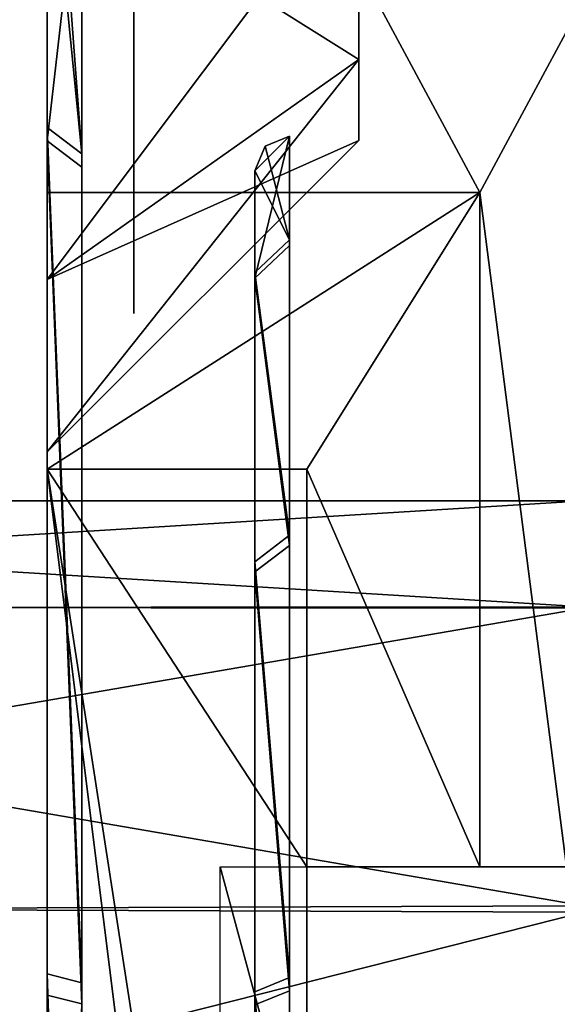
# Model space of a CAD drawing. Header units: millimetres. Extents: x -108 to 112, y -157 to 157.
# Tile 30 of 118: x -95.16 to -92.05, y -36.36 to -30.67. Entities that reach past the tile are written whole.
import ezdxf

# ---------------------------------------------------------------- set-up
doc = ezdxf.new("R2010")
doc.units = ezdxf.units.MM
doc.header["$LTSCALE"] = 33.374815
for name, color, linetype in [('1040', 7, 'CONTINUOUS'), ('1041', 7, 'CONTINUOUS'), ('1042', 7, 'CONTINUOUS'), ('1043', 7, 'CONTINUOUS'), ('453', 7, 'CONTINUOUS'), ('455', 7, 'CONTINUOUS'), ('457', 7, 'CONTINUOUS'), ('458', 7, 'CONTINUOUS'), ('459', 7, 'CONTINUOUS'), ('461', 7, 'CONTINUOUS'), ('462', 7, 'CONTINUOUS'), ('468', 7, 'CONTINUOUS'), ('469', 7, 'CONTINUOUS'), ('474', 7, 'CONTINUOUS'), ('475', 7, 'CONTINUOUS'), ('476', 7, 'CONTINUOUS'), ('477', 7, 'CONTINUOUS'), ('534', 7, 'CONTINUOUS'), ('535', 7, 'CONTINUOUS'), ('866', 7, 'CONTINUOUS'), ('869', 7, 'CONTINUOUS')]:
    doc.layers.add(name, color=color, linetype=linetype)

msp = doc.modelspace()

# ---------------------------------------------------------------- linework, layer by layer
at = {"layer": '1040', "color": 7, "linetype": 'CONTINUOUS'}
for points in [[(-92, -42.9664, -44.8), (-94, -42.9664, -42.8), (-94, -35.5664, -42.8), (-92, -42.9664, -44.8)], [(-92, -35.5664, -44.8), (-92, -42.9664, -44.8), (-94, -35.5664, -42.8), (-92, -35.5664, -44.8)]]:
    msp.add_3dface(points, dxfattribs=at)
at = {"layer": '1041', "color": 7, "linetype": 'CONTINUOUS'}
for points in [[(-93.8, -31.5414, -27.25), (-93.8, -46.9914, -27.25), (-93.8, -43.8612, -27.1955), (-93.8, -31.5414, -27.25)], [(-93.8, -46.9914, -27.25), (-93.8, -31.5414, -27.25), (-93.8, -35.5715, -29.3045), (-93.8, -46.9914, -27.25)], [(-93.8, -31.5414, -27.25), (-93.8, -32.1305, -30.2062), (-93.8, -35.5715, -29.3045), (-93.8, -31.5414, -27.25)], [(-93.8, -31.5418, -27.1677), (-93.8, -31.5414, -27.25), (-93.8, -43.0661, -27.1923), (-93.8, -31.5418, -27.1677)], [(-93.8, -43.0661, -27.1923), (-93.8, -31.5414, -27.25), (-93.8, -43.8612, -27.1955), (-93.8, -43.0661, -27.1923)], [(-93.8, -32.1624, -24.2178), (-93.8, -31.5418, -27.1677), (-93.8, -34.8215, -25.2545), (-93.8, -32.1624, -24.2178)], [(-93.8, -34.4164, -25.95), (-93.8, -31.5418, -27.1677), (-93.8, -34.8161, -26.6423), (-93.8, -34.4164, -25.95)], [(-93.8, -31.5418, -27.1677), (-93.8, -34.4164, -25.95), (-93.8, -34.8215, -25.2545), (-93.8, -31.5418, -27.1677)], [(-93.8, -34.8161, -26.6423), (-93.8, -31.5418, -27.1677), (-93.8, -35.6112, -26.6455), (-93.8, -34.8161, -26.6423)], [(-93.8, -35.6112, -26.6455), (-93.8, -31.5418, -27.1677), (-93.8, -42.6664, -26.5), (-93.8, -35.6112, -26.6455)], [(-93.8, -42.6664, -26.5), (-93.8, -31.5418, -27.1677), (-93.8, -43.0661, -27.1923), (-93.8, -42.6664, -26.5)], [(-93.8, -32.1305, -30.2062), (-93.8, -33.8019, -32.7093), (-93.8, -35.5661, -30.6923), (-93.8, -32.1305, -30.2062)], [(-93.8, -35.1664, -30), (-93.8, -32.1305, -30.2062), (-93.8, -35.5661, -30.6923), (-93.8, -35.1664, -30)], [(-93.8, -32.1305, -30.2062), (-93.8, -35.1664, -30), (-93.8, -35.5715, -29.3045), (-93.8, -32.1305, -30.2062)], [(-93.8, -33.8605, -21.7326), (-93.8, -32.1624, -24.2178), (-93.8, -44.7308, -21.7907), (-93.8, -33.8605, -21.7326)], [(-93.8, -44.7308, -21.7907), (-93.8, -32.1624, -24.2178), (-93.8, -46.4023, -24.2938), (-93.8, -44.7308, -21.7907)], [(-93.8, -46.4023, -24.2938), (-93.8, -32.1624, -24.2178), (-93.8, -34.8215, -25.2545), (-93.8, -46.4023, -24.2938)], [(-93.8, -36.2876, -34.3773), (-93.8, -44.6722, -32.7674), (-93.8, -33.8019, -32.7093), (-93.8, -36.2876, -34.3773)], [(-93.8, -33.8019, -32.7093), (-93.8, -44.6722, -32.7674), (-93.8, -39.6612, -32.1955), (-93.8, -33.8019, -32.7093)], [(-93.8, -35.5661, -30.6923), (-93.8, -33.8019, -32.7093), (-93.8, -36.3612, -30.6955), (-93.8, -35.5661, -30.6923)], [(-93.8, -36.3612, -30.6955), (-93.8, -33.8019, -32.7093), (-93.8, -38.8715, -30.8045), (-93.8, -36.3612, -30.6955)], [(-93.8, -38.4664, -31.5), (-93.8, -33.8019, -32.7093), (-93.8, -38.8661, -32.1923), (-93.8, -38.4664, -31.5)], [(-93.8, -33.8019, -32.7093), (-93.8, -38.4664, -31.5), (-93.8, -38.8715, -30.8045), (-93.8, -33.8019, -32.7093)], [(-93.8, -38.8661, -32.1923), (-93.8, -33.8019, -32.7093), (-93.8, -39.6612, -32.1955), (-93.8, -38.8661, -32.1923)], [(-93.8, -36.364, -20.0912), (-93.8, -33.8605, -21.7326), (-93.8, -42.2452, -20.1227), (-93.8, -36.364, -20.0912)], [(-93.8, -42.2452, -20.1227), (-93.8, -33.8605, -21.7326), (-93.8, -44.7308, -21.7907), (-93.8, -42.2452, -20.1227)], [(-93.8, -35.6166, -25.2577), (-93.8, -46.4023, -24.2938), (-93.8, -34.8215, -25.2545), (-93.8, -35.6166, -25.2577)], [(-93.8, -46.9909, -27.3323), (-93.8, -46.9914, -27.25), (-93.8, -35.5715, -29.3045), (-93.8, -46.9909, -27.3323)], [(-93.8, -42.1715, -29.3045), (-93.8, -46.9909, -27.3323), (-93.8, -35.5715, -29.3045), (-93.8, -42.1715, -29.3045)], [(-93.8, -36.3666, -29.3077), (-93.8, -42.1715, -29.3045), (-93.8, -35.5715, -29.3045), (-93.8, -36.3666, -29.3077)], [(-93.8, -36.0164, -25.95), (-93.8, -35.6112, -26.6455), (-93.8, -42.6664, -26.5), (-93.8, -36.0164, -25.95)], [(-93.8, -46.4023, -24.2938), (-93.8, -35.6166, -25.2577), (-93.8, -43.0715, -25.8045), (-93.8, -46.4023, -24.2938)], [(-93.8, -35.6166, -25.2577), (-93.8, -36.0164, -25.95), (-93.8, -43.0715, -25.8045), (-93.8, -35.6166, -25.2577)], [(-93.8, -36.0164, -25.95), (-93.8, -42.6664, -26.5), (-93.8, -43.0715, -25.8045), (-93.8, -36.0164, -25.95)], [(-93.8, -42.1688, -34.4088), (-93.8, -44.6722, -32.7674), (-93.8, -36.2876, -34.3773), (-93.8, -42.1688, -34.4088)], [(-93.8, -39.2251, -34.9737), (-93.8, -42.1688, -34.4088), (-93.8, -36.2876, -34.3773), (-93.8, -39.2251, -34.9737)]]:
    msp.add_3dface(points, dxfattribs=at)
at = {"layer": '1042', "color": 7, "linetype": 'CONTINUOUS'}
for points in [[(-93.8, -31.5414, -27.25), (-93.6, -31.3414, -27.25), (-93.7414, -31.3999, -27.25), (-93.8, -31.5414, -27.25)], [(-93.8, -31.5414, -27.25), (-93.8, -31.5418, -27.1677), (-93.6, -31.3414, -27.25), (-93.8, -31.5414, -27.25)], [(-93.6, -31.3414, -27.25), (-93.8, -31.5418, -27.1677), (-93.6, -31.3418, -27.1656), (-93.6, -31.3414, -27.25)], [(-93.8, -31.5418, -27.1677), (-93.8, -32.1624, -24.2178), (-93.6, -31.3418, -27.1656), (-93.8, -31.5418, -27.1677)], [(-93.6, -31.3418, -27.1656), (-93.8, -32.1624, -24.2178), (-93.6, -31.9732, -24.1492), (-93.6, -31.3418, -27.1656)], [(-93.6, -31.9732, -24.1492), (-93.8, -32.1624, -24.2178), (-93.6, -33.7075, -21.6016), (-93.6, -31.9732, -24.1492)], [(-93.8, -32.1624, -24.2178), (-93.8, -33.8605, -21.7326), (-93.6, -33.7075, -21.6016), (-93.8, -32.1624, -24.2178)], [(-93.6, -33.7075, -21.6016), (-93.8, -33.8605, -21.7326), (-93.6, -36.2824, -19.9082), (-93.6, -33.7075, -21.6016)], [(-93.8, -33.8605, -21.7326), (-93.8, -36.364, -20.0912), (-93.6, -36.2824, -19.9082), (-93.8, -33.8605, -21.7326)], [(-93.6, -36.2824, -19.9082), (-93.8, -36.364, -20.0912), (-93.6, -39.3086, -19.3251), (-93.6, -36.2824, -19.9082)]]:
    msp.add_3dface(points, dxfattribs=at)
at = {"layer": '1043', "color": 7, "linetype": 'CONTINUOUS'}
for points in [[(-93.6, -31.3414, -27.25), (-93.6, -31.9406, -30.273), (-93.7414, -31.3999, -27.25), (-93.6, -31.3414, -27.25)], [(-93.6, -31.9406, -30.273), (-93.8, -31.5414, -27.25), (-93.7414, -31.3999, -27.25), (-93.6, -31.9406, -30.273)], [(-93.8, -32.1305, -30.2062), (-93.8, -31.5414, -27.25), (-93.6, -31.9406, -30.273), (-93.8, -32.1305, -30.2062)], [(-93.6, -33.6477, -32.8389), (-93.8, -32.1305, -30.2062), (-93.6, -31.9406, -30.273), (-93.6, -33.6477, -32.8389)], [(-93.8, -33.8019, -32.7093), (-93.8, -32.1305, -30.2062), (-93.6, -33.6477, -32.8389), (-93.8, -33.8019, -32.7093)], [(-93.6, -36.2044, -34.5596), (-93.8, -33.8019, -32.7093), (-93.6, -33.6477, -32.8389), (-93.6, -36.2044, -34.5596)], [(-93.8, -36.2876, -34.3773), (-93.8, -33.8019, -32.7093), (-93.6, -36.2044, -34.5596), (-93.8, -36.2876, -34.3773)], [(-93.6, -39.2242, -35.1749), (-93.8, -36.2876, -34.3773), (-93.6, -36.2044, -34.5596), (-93.6, -39.2242, -35.1749)], [(-93.8, -39.2251, -34.9737), (-93.8, -36.2876, -34.3773), (-93.6, -39.2242, -35.1749), (-93.8, -39.2251, -34.9737)]]:
    msp.add_3dface(points, dxfattribs=at)
at = {"layer": '453', "color": 7, "linetype": 'CONTINUOUS'}
for points in [[(-95, -29.7664, -18.65), (-95, -24.0164, -42), (-95, -31.2916, -21.4701), (-95, -29.7664, -18.65)], [(-95, -31.2916, -21.4701), (-95, -24.0164, -42), (-95, -29.4164, -27.25), (-95, -31.2916, -21.4701)], [(-95, -24.8954, -44.1208), (-95, -27.0164, -45), (-95, -35.5664, -44.8), (-95, -24.8954, -44.1208)], [(-95, -35.5664, -42.8), (-95, -24.8954, -44.1208), (-95, -35.5664, -44.8), (-95, -35.5664, -42.8)], [(-95, -24.8954, -44.1208), (-95, -35.5664, -42.8), (-95, -29.7664, -42.65), (-95, -24.8954, -44.1208)], [(-95, -27.0164, -9.5), (-95, -24.8956, -10.3791), (-95, -51.5164, -9.5), (-95, -27.0164, -9.5)], [(-95, -51.5164, -9.5), (-95, -24.8956, -10.3791), (-95, -53.6373, -10.3792), (-95, -51.5164, -9.5)], [(-95, -53.6373, -10.3792), (-95, -24.8956, -10.3791), (-95, -29.7664, -11.85), (-95, -53.6373, -10.3792)], [(-95, -27.0164, -45), (-95, -31.6664, -45), (-95, -42.9664, -44.8), (-95, -27.0164, -45)], [(-95, -27.0164, -45), (-95, -42.9664, -44.8), (-95, -35.5664, -44.8), (-95, -27.0164, -45)], [(-95, -27.3626, -36.8464), (-95, -29.7664, -35.85), (-95, -31.3688, -33.1349), (-95, -27.3626, -36.8464)], [(-95, -29.4172, -27.3806), (-95, -27.3626, -36.8464), (-95, -31.3688, -33.1349), (-95, -29.4172, -27.3806)], [(-95, -53.6373, -10.3792), (-95, -29.7664, -11.85), (-95, -48.7664, -11.85), (-95, -53.6373, -10.3792)], [(-95, -35.5664, -42.8), (-95, -48.7664, -42.65), (-95, -29.7664, -42.65), (-95, -35.5664, -42.8)], [(-95, -32.1701, -17.6536), (-95, -29.7664, -18.65), (-95, -36.1835, -17.8954), (-95, -32.1701, -17.6536)], [(-95, -36.1835, -17.8954), (-95, -29.7664, -18.65), (-95, -31.2916, -21.4701), (-95, -36.1835, -17.8954)], [(-95, -29.7664, -11.85), (-95, -32.17, -12.8463), (-95, -48.7664, -11.85), (-95, -29.7664, -11.85)], [(-95, -48.7664, -42.65), (-95, -46.3628, -41.6537), (-95, -29.7664, -42.65), (-95, -48.7664, -42.65)], [(-95, -29.7664, -42.65), (-95, -46.3628, -41.6537), (-95, -32.1701, -41.6536), (-95, -29.7664, -42.65)], [(-95, -29.7664, -35.85), (-95, -32.17, -36.8463), (-95, -36.3075, -36.6446), (-95, -29.7664, -35.85)], [(-95, -31.3688, -33.1349), (-95, -29.7664, -35.85), (-95, -36.3075, -36.6446), (-95, -31.3688, -33.1349)], [(-95, -33.2664, -46.6), (-95, -46.8664, -45), (-95, -31.6664, -45), (-95, -33.2664, -46.6)], [(-95, -31.6664, -45), (-95, -46.8664, -45), (-95, -42.9664, -44.8), (-95, -31.6664, -45)], [(-95, -33.1664, -15.25), (-95, -36.5664, -14.026), (-95, -32.17, -12.8463), (-95, -33.1664, -15.25)], [(-95, -32.17, -12.8463), (-95, -36.5664, -14.026), (-95, -46.3626, -12.8464), (-95, -32.17, -12.8463)], [(-95, -48.7664, -11.85), (-95, -32.17, -12.8463), (-95, -46.3626, -12.8464), (-95, -48.7664, -11.85)], [(-95, -33.1664, -39.25), (-95, -46.3626, -36.8464), (-95, -32.17, -36.8463), (-95, -33.1664, -39.25)], [(-95, -32.17, -36.8463), (-95, -46.3626, -36.8464), (-95, -42.3492, -36.6046), (-95, -32.17, -36.8463)], [(-95, -36.3075, -36.6446), (-95, -32.17, -36.8463), (-95, -42.3492, -36.6046), (-95, -36.3075, -36.6446)], [(-95, -36.349, -16.3071), (-95, -36.2664, -16.1), (-95, -32.1701, -17.6536), (-95, -36.349, -16.3071)], [(-95, -32.1701, -17.6536), (-95, -36.2664, -16.1), (-95, -33.1664, -15.25), (-95, -32.1701, -17.6536)], [(-95, -36.5664, -16.4), (-95, -36.349, -16.3071), (-95, -32.1701, -17.6536), (-95, -36.5664, -16.4)], [(-95, -41.9664, -16.4), (-95, -36.5664, -16.4), (-95, -32.1701, -17.6536), (-95, -41.9664, -16.4)], [(-95, -41.9664, -16.4), (-95, -32.1701, -17.6536), (-95, -46.3628, -17.6537), (-95, -41.9664, -16.4)], [(-95, -46.3628, -17.6537), (-95, -32.1701, -17.6536), (-95, -36.1835, -17.8954), (-95, -46.3628, -17.6537)], [(-95, -46.3628, -41.6537), (-95, -45.3664, -39.25), (-95, -32.1701, -41.6536), (-95, -46.3628, -41.6537)], [(-95, -45.3664, -39.25), (-95, -33.1664, -39.25), (-95, -32.1701, -41.6536), (-95, -45.3664, -39.25)], [(-95, -36.2664, -16.1), (-95, -36.2664, -14.326), (-95, -33.1664, -15.25), (-95, -36.2664, -16.1)], [(-95, -36.2664, -14.326), (-95, -36.3593, -14.1085), (-95, -33.1664, -15.25), (-95, -36.2664, -14.326)], [(-95, -36.3593, -14.1085), (-95, -36.5664, -14.026), (-95, -33.1664, -15.25), (-95, -36.3593, -14.1085)], [(-95, -45.3664, -39.25), (-95, -46.3626, -36.8464), (-95, -33.1664, -39.25), (-95, -45.3664, -39.25)], [(-95, -45.2664, -46.6), (-95, -46.8664, -45), (-95, -33.2664, -46.6), (-95, -45.2664, -46.6)], [(-95, -35.5664, -42.8), (-95, -42.9664, -42.8), (-95, -48.7664, -42.65), (-95, -35.5664, -42.8)], [(-95, -42.2253, -17.8554), (-95, -46.3628, -17.6537), (-95, -36.1835, -17.8954), (-95, -42.2253, -17.8554)]]:
    msp.add_3dface(points, dxfattribs=at)
at = {"layer": '455', "color": 7, "linetype": 'CONTINUOUS'}
for points in [[(-95, -45.2664, -46.6), (-95, -33.2664, -46.6), (-93.5, -45.2664, -46.6), (-95, -45.2664, -46.6)], [(-95, -33.2664, -46.6), (-93.5, -33.2664, -46.6), (-93.5, -35.5664, -46.6), (-95, -33.2664, -46.6)], [(-93.5, -45.2664, -46.6), (-95, -33.2664, -46.6), (-93.5, -42.9664, -46.6), (-93.5, -45.2664, -46.6)], [(-93.5, -42.9664, -46.6), (-95, -33.2664, -46.6), (-93.5, -35.5664, -46.6), (-93.5, -42.9664, -46.6)]]:
    msp.add_3dface(points, dxfattribs=at)
at = {"layer": '457', "color": 7, "linetype": 'CONTINUOUS'}
for points in [[(-95, -27.0164, -9.5), (-95, -51.5164, -9.5), (-90, -27.0164, -9.5), (-95, -27.0164, -9.5)], [(-90, -27.0164, -9.5), (-95, -51.5164, -9.5), (-90, -51.5164, -9.5), (-90, -27.0164, -9.5)]]:
    msp.add_3dface(points, dxfattribs=at)
at = {"layer": '458', "color": 7, "linetype": 'CONTINUOUS'}
for points in [[(-95, -31.6664, -45), (-95, -27.0164, -45), (-92.5, -31.6664, -45), (-95, -31.6664, -45)], [(-92.5, -31.6664, -45), (-95, -27.0164, -45), (-90, -27.0164, -45), (-92.5, -31.6664, -45)], [(-92, -35.5664, -45), (-92.5, -31.6664, -45), (-90, -27.0164, -45), (-92, -35.5664, -45)], [(-92.5, -35.5664, -45), (-92.5, -31.6664, -45), (-92, -35.5664, -45), (-92.5, -35.5664, -45)]]:
    msp.add_3dface(points, dxfattribs=at)
at = {"layer": '459', "color": 7, "linetype": 'CONTINUOUS'}
for points in [[(-93.5, -42.9664, -46.6), (-93.5, -35.5664, -46.6), (-93.5, -42.9664, -44.8), (-93.5, -42.9664, -46.6)], [(-93.5, -35.5664, -46.6), (-93.5, -35.5664, -44.8), (-93.5, -42.9664, -44.8), (-93.5, -35.5664, -46.6)]]:
    msp.add_3dface(points, dxfattribs=at)
at = {"layer": '461', "color": 7, "linetype": 'CONTINUOUS'}
for points in [[(-95, -33.2664, -46.6), (-95, -31.6664, -45), (-92.5, -31.6664, -45), (-95, -33.2664, -46.6)], [(-95, -33.2664, -46.6), (-92.5, -31.6664, -45), (-93.5, -33.2664, -46.6), (-95, -33.2664, -46.6)]]:
    msp.add_3dface(points, dxfattribs=at)
at = {"layer": '462', "color": 7, "linetype": 'CONTINUOUS'}
for points in [[(-92.5, -31.6664, -45), (-92.5, -35.5664, -45), (-93.5, -33.2664, -46.6), (-92.5, -31.6664, -45)], [(-93.5, -33.2664, -46.6), (-92.5, -35.5664, -45), (-93.5, -35.5664, -46.6), (-93.5, -33.2664, -46.6)]]:
    msp.add_3dface(points, dxfattribs=at)
at = {"layer": '468', "color": 7, "linetype": 'CONTINUOUS'}
for points in [[(-95, -32.17, -12.8463), (-95, -29.7664, -11.85), (-93.2, -30.8977, -14.1186), (-95, -32.17, -12.8463)], [(-93.2, -30.8977, -14.1186), (-95, -29.7664, -11.85), (-93.2, -29.7664, -13.65), (-93.2, -30.8977, -14.1186)], [(-93.2, -31.3664, -15.25), (-95, -32.17, -12.8463), (-93.2, -30.8977, -14.1186), (-93.2, -31.3664, -15.25)], [(-95, -33.1664, -15.25), (-95, -32.17, -12.8463), (-93.2, -31.3664, -15.25), (-95, -33.1664, -15.25)]]:
    msp.add_3dface(points, dxfattribs=at)
at = {"layer": '469', "color": 7, "linetype": 'CONTINUOUS'}
for points in [[(-95, -29.7664, -18.65), (-95, -32.1701, -17.6536), (-93.2, -29.7664, -16.85), (-95, -29.7664, -18.65)], [(-93.2, -29.7664, -16.85), (-95, -32.1701, -17.6536), (-93.2, -30.8977, -16.3814), (-93.2, -29.7664, -16.85)], [(-95, -32.1701, -17.6536), (-95, -33.1664, -15.25), (-93.2, -30.8977, -16.3814), (-95, -32.1701, -17.6536)], [(-93.2, -30.8977, -16.3814), (-95, -33.1664, -15.25), (-93.2, -31.3664, -15.25), (-93.2, -30.8977, -16.3814)]]:
    msp.add_3dface(points, dxfattribs=at)
at = {"layer": '474', "color": 7, "linetype": 'CONTINUOUS'}
for points in [[(-95, -29.7664, -42.65), (-95, -32.1701, -41.6536), (-93.2, -29.7664, -40.85), (-95, -29.7664, -42.65)], [(-93.2, -29.7664, -40.85), (-95, -32.1701, -41.6536), (-93.2, -30.8977, -40.3814), (-93.2, -29.7664, -40.85)], [(-95, -32.1701, -41.6536), (-95, -33.1664, -39.25), (-93.2, -30.8977, -40.3814), (-95, -32.1701, -41.6536)], [(-95, -33.1664, -39.25), (-93.2, -31.3664, -39.25), (-93.2, -30.8977, -40.3814), (-95, -33.1664, -39.25)]]:
    msp.add_3dface(points, dxfattribs=at)
at = {"layer": '475', "color": 7, "linetype": 'CONTINUOUS'}
for points in [[(-95, -32.17, -36.8463), (-95, -29.7664, -35.85), (-93.2, -30.8977, -38.1186), (-95, -32.17, -36.8463)], [(-93.2, -30.8977, -38.1186), (-95, -29.7664, -35.85), (-93.2, -29.7664, -37.65), (-93.2, -30.8977, -38.1186)], [(-93.2, -31.3664, -39.25), (-95, -32.17, -36.8463), (-93.2, -30.8977, -38.1186), (-93.2, -31.3664, -39.25)], [(-95, -33.1664, -39.25), (-95, -32.17, -36.8463), (-93.2, -31.3664, -39.25), (-95, -33.1664, -39.25)]]:
    msp.add_3dface(points, dxfattribs=at)
at = {"layer": '476', "color": 7, "linetype": 'CONTINUOUS'}
for points in [[(-95, -29.4172, -27.3806), (-95, -31.3688, -33.1349), (-94.8, -29.6172, -27.3779), (-95, -29.4172, -27.3806)], [(-94.8, -29.6172, -27.3779), (-95, -31.3688, -33.1349), (-94.8, -31.52, -33.0046), (-94.8, -29.6172, -27.3779)], [(-95, -31.3688, -33.1349), (-95, -36.3075, -36.6446), (-94.8, -36.3575, -36.4511), (-95, -31.3688, -33.1349)], [(-94.8, -31.52, -33.0046), (-95, -31.3688, -33.1349), (-94.8, -36.3575, -36.4511), (-94.8, -31.52, -33.0046)], [(-95, -36.3075, -36.6446), (-95, -42.3492, -36.6046), (-94.8, -36.3575, -36.4511), (-95, -36.3075, -36.6446)], [(-94.8, -36.3575, -36.4511), (-95, -42.3492, -36.6046), (-94.8, -42.297, -36.4118), (-94.8, -36.3575, -36.4511)]]:
    msp.add_3dface(points, dxfattribs=at)
at = {"layer": '477', "color": 7, "linetype": 'CONTINUOUS'}
for points in [[(-95, -31.2916, -21.4701), (-95, -29.4164, -27.25), (-94.8, -31.4443, -21.5986), (-95, -31.2916, -21.4701)], [(-94.8, -31.4443, -21.5986), (-95, -29.4164, -27.25), (-94.9414, -29.5578, -27.25), (-94.8, -31.4443, -21.5986)], [(-94.8, -29.6164, -27.25), (-94.8, -31.4443, -21.5986), (-94.9414, -29.5578, -27.25), (-94.8, -29.6164, -27.25)], [(-95, -36.1835, -17.8954), (-95, -31.2916, -21.4701), (-94.8, -36.2357, -18.0882), (-95, -36.1835, -17.8954)], [(-94.8, -36.2357, -18.0882), (-95, -31.2916, -21.4701), (-94.8, -31.4443, -21.5986), (-94.8, -36.2357, -18.0882)], [(-95, -42.2253, -17.8554), (-95, -36.1835, -17.8954), (-94.8, -42.1753, -18.0489), (-95, -42.2253, -17.8554)], [(-94.8, -42.1753, -18.0489), (-95, -36.1835, -17.8954), (-94.8, -36.2357, -18.0882), (-94.8, -42.1753, -18.0489)]]:
    msp.add_3dface(points, dxfattribs=at)
at = {"layer": '534', "color": 7, "linetype": 'CONTINUOUS'}
for points in [[(-101.9, -33.45, 29.75), (-101.9, -34.0627, 32.8174), (-91.9, -33.45, 29.75), (-101.9, -33.45, 29.75)], [(-91.9, -33.45, 29.75), (-101.9, -34.0627, 32.8174), (-91.9, -34.0698, 32.8334), (-91.9, -33.45, 29.75)], [(-101.9, -34.0627, 32.8174), (-101.9, -35.7909, 35.4039), (-91.9, -34.0698, 32.8334), (-101.9, -34.0627, 32.8174)], [(-91.9, -34.0698, 32.8334), (-101.9, -35.7909, 35.4039), (-91.9, -35.8269, 35.4392), (-91.9, -34.0698, 32.8334)], [(-101.9, -35.7909, 35.4039), (-101.9, -38.3604, 37.1288), (-91.9, -35.8269, 35.4392), (-101.9, -35.7909, 35.4039)], [(-91.9, -35.8269, 35.4392), (-101.9, -38.3604, 37.1288), (-91.9, -38.4219, 37.1544), (-91.9, -35.8269, 35.4392)]]:
    msp.add_3dface(points, dxfattribs=at)
at = {"layer": '535', "color": 7, "linetype": 'CONTINUOUS'}
for points in [[(-101.9, -34.0698, 26.6666), (-101.9, -33.45, 29.75), (-91.9, -34.0627, 26.6826), (-101.9, -34.0698, 26.6666)], [(-101.9, -33.45, 29.75), (-91.9, -33.45, 29.75), (-91.9, -34.0627, 26.6826), (-101.9, -33.45, 29.75)], [(-101.9, -34.0698, 26.6666), (-91.9, -34.0627, 26.6826), (-91.9, -35.7909, 24.0961), (-101.9, -34.0698, 26.6666)], [(-101.9, -35.8269, 24.0608), (-101.9, -34.0698, 26.6666), (-91.9, -35.7909, 24.0961), (-101.9, -35.8269, 24.0608)], [(-101.9, -35.8269, 24.0608), (-91.9, -35.7909, 24.0961), (-91.9, -38.3604, 22.3712), (-101.9, -35.8269, 24.0608)], [(-101.9, -38.4219, 22.3456), (-101.9, -35.8269, 24.0608), (-91.9, -38.3604, 22.3712), (-101.9, -38.4219, 22.3456)]]:
    msp.add_3dface(points, dxfattribs=at)
at = {"layer": '866', "color": 7, "linetype": 'CONTINUOUS'}
for points in [[(-94.5, -29.7558, -12.651), (-94.5, -27.9273, -13.4123), (-94.5, -31.5941, -13.401), (-94.5, -29.7558, -12.651)], [(-94.5, -31.5941, -13.401), (-94.5, -27.9273, -13.4123), (-94.5, -29.2554, -13.683), (-94.5, -31.5941, -13.401)], [(-94.5, -29.777, -17.849), (-94.5, -31.6055, -17.0877), (-94.5, -27.9386, -17.099), (-94.5, -29.777, -17.849)], [(-94.5, -27.9386, -17.099), (-94.5, -31.6055, -17.0877), (-94.5, -30.2774, -16.817), (-94.5, -27.9386, -17.099)], [(-94.5, -30.2774, -13.683), (-94.5, -31.5941, -13.401), (-94.5, -29.2554, -13.683), (-94.5, -30.2774, -13.683)], [(-94.5, -31.6055, -17.0877), (-94.5, -32.3664, -15.25), (-94.5, -30.2774, -16.817), (-94.5, -31.6055, -17.0877)], [(-94.5, -30.2774, -16.817), (-94.5, -32.3664, -15.25), (-94.5, -31.3334, -15.761), (-94.5, -30.2774, -16.817)], [(-94.5, -30.4778, -14.5385), (-94.5, -31.5941, -13.401), (-94.5, -30.2774, -13.683), (-94.5, -30.4778, -14.5385)], [(-94.5, -30.4779, -15.9614), (-94.5, -30.2774, -16.817), (-94.5, -31.3334, -15.761), (-94.5, -30.4779, -15.9614)], [(-94.5, -31.3334, -14.739), (-94.5, -31.5941, -13.401), (-94.5, -30.4778, -14.5385), (-94.5, -31.3334, -14.739)], [(-94.5, -32.3664, -15.25), (-94.5, -31.5941, -13.401), (-94.5, -31.3334, -14.739), (-94.5, -32.3664, -15.25)], [(-94.5, -31.3334, -15.761), (-94.5, -32.3664, -15.25), (-94.5, -31.3334, -14.739), (-94.5, -31.3334, -15.761)]]:
    msp.add_3dface(points, dxfattribs=at)
at = {"layer": '869', "color": 7, "linetype": 'CONTINUOUS'}
for points in [[(-94.5, -29.7558, -36.651), (-94.5, -27.9273, -37.4123), (-94.5, -31.5941, -37.401), (-94.5, -29.7558, -36.651)], [(-94.5, -31.5941, -37.401), (-94.5, -27.9273, -37.4123), (-94.5, -29.2554, -37.683), (-94.5, -31.5941, -37.401)], [(-94.5, -29.777, -41.849), (-94.5, -31.6055, -41.0877), (-94.5, -27.9386, -41.099), (-94.5, -29.777, -41.849)], [(-94.5, -27.9386, -41.099), (-94.5, -31.6055, -41.0877), (-94.5, -30.2774, -40.817), (-94.5, -27.9386, -41.099)], [(-94.5, -30.2774, -37.683), (-94.5, -31.5941, -37.401), (-94.5, -29.2554, -37.683), (-94.5, -30.2774, -37.683)], [(-94.5, -31.6055, -41.0877), (-94.5, -32.3664, -39.25), (-94.5, -30.2774, -40.817), (-94.5, -31.6055, -41.0877)], [(-94.5, -30.2774, -40.817), (-94.5, -32.3664, -39.25), (-94.5, -31.3334, -39.761), (-94.5, -30.2774, -40.817)], [(-94.5, -30.4778, -38.5385), (-94.5, -31.5941, -37.401), (-94.5, -30.2774, -37.683), (-94.5, -30.4778, -38.5385)], [(-94.5, -30.4779, -39.9614), (-94.5, -30.2774, -40.817), (-94.5, -31.3334, -39.761), (-94.5, -30.4779, -39.9614)], [(-94.5, -31.3334, -38.739), (-94.5, -31.5941, -37.401), (-94.5, -30.4778, -38.5385), (-94.5, -31.3334, -38.739)], [(-94.5, -32.3664, -39.25), (-94.5, -31.5941, -37.401), (-94.5, -31.3334, -38.739), (-94.5, -32.3664, -39.25)], [(-94.5, -31.3334, -39.761), (-94.5, -32.3664, -39.25), (-94.5, -31.3334, -38.739), (-94.5, -31.3334, -39.761)]]:
    msp.add_3dface(points, dxfattribs=at)

doc.saveas('drawing.dxf')
